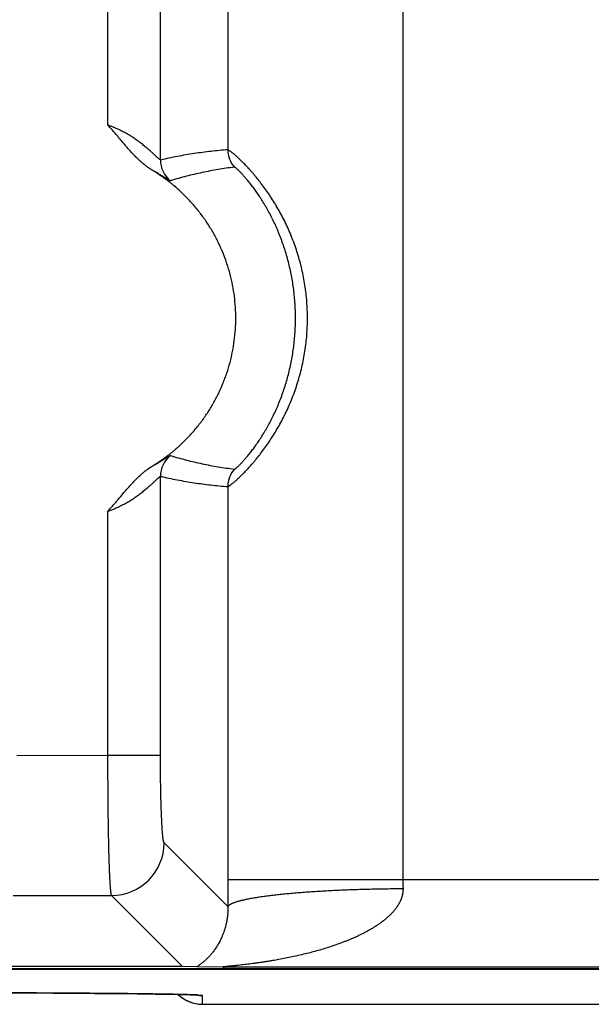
# Model space of a CAD drawing. Header units: inches. Extents: x 0 to 34, y 0 to 22.
# Tile 52 of 224: x 11.836 to 12.162, y 2.311 to 2.873. Entities that reach past the tile are written whole.
import ezdxf

# ---------------------------------------------------------------- set-up
doc = ezdxf.new("R2010")
doc.units = ezdxf.units.IN
doc.header["$LTSCALE"] = 1.87
doc.header["$MEASUREMENT"] = 0
doc.layers.get('0').update_dxf_attribs({"linetype": 'CONTINUOUS'})

msp = doc.modelspace()

# ---------------------------------------------------------------- linework, layer by layer
at = {"color": 7, "linetype": 'CONTINUOUS'}
for p, q in [((12.0544330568, 5.7084800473), (12.0544330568, 2.3823145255)), ((11.9161297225, 2.7925748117), (11.9161297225, 5.2982197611)), ((11.9545282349, 5.292397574), (11.9545282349, 2.7983969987)), ((11.8861582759, 2.812448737), (11.8861582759, 5.2783458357)), ((11.9161297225, 2.4531591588), (11.9161297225, 2.6122197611)), ((11.9545282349, 2.606397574), (11.9545282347, 2.3823145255)), ((11.8861582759, 2.4531591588), (11.8861582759, 2.5923458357)), ((11.8342494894, 2.4531025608), (11.8861582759, 2.4531591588)), ((11.8861582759, 2.4531591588), (11.9161297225, 2.4531591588)), ((11.9545630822, 2.366861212), (11.9182175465, 2.4032067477)), ((11.9545282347, 2.3823145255), (12.2762537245, 2.3823145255)), ((11.8321615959, 2.3732352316), (11.8882460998, 2.3732353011)), ((11.928732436, 2.3327489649), (11.8882460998, 2.3732353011)), ((5.7528033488, 2.3311263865), (21.5411953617, 2.3311263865)), ((13.3108719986, 2.3313072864), (8.9849034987, 2.3313072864)), ((11.928732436, 2.3327489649), (11.7916753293, 2.3327489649)), ((11.9369076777, 2.3325356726), (11.928732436, 2.3327489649)), ((11.9525689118, 2.3323164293), (11.9369076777, 2.3325356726)), ((12.2782130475, 2.3323164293), (11.9525689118, 2.3323164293)), ((11.8283176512, 2.3176919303), (11.8373965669, 2.3176535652)), ((11.8373965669, 2.3176535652), (11.8462362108, 2.3176109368)), ((11.8462362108, 2.3176109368), (11.8547908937, 2.3175643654)), ((11.8547908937, 2.3175643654), (11.8630634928, 2.3175138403)), ((11.8630634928, 2.3175138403), (11.8710932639, 2.3174589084)), ((11.8710932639, 2.3174589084), (11.8784709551, 2.3174027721)), ((11.8784709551, 2.3174027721), (11.8879080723, 2.3173216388)), ((11.8879080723, 2.3173216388), (11.8959256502, 2.3172427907)), ((11.8959256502, 2.3172427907), (11.9027891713, 2.3171663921)), ((11.9027891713, 2.3171663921), (11.9085127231, 2.3170946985)), ((11.9085127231, 2.3170946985), (11.9131733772, 2.3170296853)), ((11.9131733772, 2.3170296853), (11.9182612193, 2.3169499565)), ((11.9182612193, 2.3169499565), (11.922440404, 2.3168753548)), ((11.922440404, 2.3168753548), (11.9259090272, 2.3168049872)), ((11.9259090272, 2.3168049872), (11.9287845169, 2.3167385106)), ((11.9287845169, 2.3167385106), (11.9311492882, 2.3166758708)), ((11.9311492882, 2.3166758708), (11.9330553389, 2.3166177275)), ((11.9330553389, 2.3166177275), (11.9345462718, 2.3165650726)), ((11.9345462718, 2.3165650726), (11.9354144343, 2.3165299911)), ((11.9354144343, 2.3165299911), (11.9361002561, 2.3164987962)), ((11.9361002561, 2.3164987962), (11.9366318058, 2.3164714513)), ((11.9366318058, 2.3164714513), (11.9369064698, 2.316455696)), ((11.9369064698, 2.316455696), (11.9371193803, 2.3164423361)), ((11.9371193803, 2.3164423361), (11.9372720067, 2.3164318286)), ((11.9372720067, 2.3164318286), (11.9373655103, 2.3164247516)), ((11.9373655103, 2.3164247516), (11.9373962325, 2.3164222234)), ((11.9400805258, 2.3161823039), (11.9374118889, 2.3164589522)), ((11.9401681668, 2.3111613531), (11.9400805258, 2.3161823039)), ((11.9401681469, 2.3111602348), (12.1891938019, 2.3111602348))]:
    msp.add_line(p, q, dxfattribs=at)
msp.add_lwpolyline([(11.9262536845, 2.3167973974), (11.9263353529, 2.3167154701), (11.9270209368, 2.3160887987), (11.9277348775, 2.3154946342), (11.9284756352, 2.3149342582), (11.9292416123, 2.3144088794), (11.9300311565, 2.313919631), (11.9308425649, 2.3134675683), (11.9316740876, 2.3130536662), (11.9325239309, 2.3126788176), (11.9333902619, 2.3123438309), (11.934271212, 2.3120494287), (11.9351648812, 2.311796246), (11.9360693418, 2.3115848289), (11.9369826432, 2.3114156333), (11.9379028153, 2.3112890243), (11.9388278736, 2.311205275), (11.9397558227, 2.3111645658), (11.9401681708, 2.3111603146)], dxfattribs=at)
for centre, radius, start, end in [((11.9695384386, 2.798398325), 0.0150101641, 180.0050626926, 221.3300355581), ((11.9311402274, 2.7925810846), 0.0150106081, 180.0239437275, 231.9073981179), ((11.931141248, 2.6122139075), 0.0150114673, 128.0966526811, 179.9776583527), ((11.9695387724, 2.6063959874), 0.0150100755, 138.6700614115, 179.9939433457), ((11.8881764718, 2.4032763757), 0.0300419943, 270.1327975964, 359.8672024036), ((15.392811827, 2.382352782), 3.4382836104, 180.0006375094, 180.2581533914), ((12.4269641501, 2.3822590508), 0.3725310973, 179.9914679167, 180.7837390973), ((11.9401680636, 2.3311617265), 0.0200003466, 225.9216234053, 269.9999099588), ((11.9400801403, 2.3361805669), 0.0199982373, 260.4721431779, 270.0000807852)]:
    msp.add_arc(centre, radius, start, end, dxfattribs=at)
for points, knots in [([(11.9113274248, 2.7868463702), (11.9111666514, 2.7869433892), (11.9109245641, 2.7870873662), (11.910603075, 2.7872814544), (11.9103633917, 2.7874293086), (11.9101260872, 2.7875809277), (11.9098130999, 2.7877884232), (11.9095043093, 2.7880022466), (11.9091982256, 2.7882199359), (11.9088933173, 2.7884392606), (11.9085140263, 2.7887158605), (11.908062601, 2.7890527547), (11.907615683, 2.7893955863), (11.9071734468, 2.7897444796), (11.9065895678, 2.7902169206), (11.9058697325, 2.7908197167), (11.9050212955, 2.7915609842), (11.903909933, 2.792571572), (11.9025551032, 2.7938719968), (11.9009771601, 2.795480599), (11.8994397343, 2.7971278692), (11.8979351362, 2.7988050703), (11.8964553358, 2.8005041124), (11.8949921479, 2.8022174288), (11.893780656, 2.8036518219), (11.8928128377, 2.8048004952), (11.8918449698, 2.8059491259), (11.8908748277, 2.80709585), (11.8898970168, 2.8082360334), (11.8891594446, 2.8090875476), (11.8884175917, 2.809935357), (11.8876714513, 2.8107794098), (11.8869194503, 2.8116182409), (11.8864130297, 2.8121728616), (11.8861582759, 2.812448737)], [0, 0, 0, 0, 0.0156267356, 0.0234397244, 0.0312513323, 0.039062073, 0.0468734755, 0.0625005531, 0.0703157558, 0.0781305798, 0.0937571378, 0.1093810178, 0.1250048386, 0.1406301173, 0.1562563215, 0.1875073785, 0.2187574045, 0.2500078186, 0.3125068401, 0.375006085, 0.4375055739, 0.5000050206, 0.562504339, 0.6250034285, 0.6875023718, 0.7187518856, 0.7500015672, 0.8125005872, 0.8437499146, 0.8749994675, 0.9062495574, 0.9375002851, 0.9687505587, 1, 1, 1, 1]), ([(11.9161297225, 2.7925748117), (11.9161234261, 2.792572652), (11.9161081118, 2.7925710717), (11.9160827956, 2.7925751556), (11.9160525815, 2.7925848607), (11.916017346, 2.7926003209), (11.9159770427, 2.7926216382), (11.9159316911, 2.7926488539), (11.9158812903, 2.792681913), (11.9158033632, 2.7927365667), (11.9156939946, 2.792819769), (11.9155492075, 2.7929375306), (11.9153853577, 2.7930769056), (11.9151290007, 2.7933019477), (11.9147659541, 2.7936316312), (11.9142817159, 2.794080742), (11.913734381, 2.7945940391), (11.9131277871, 2.7951634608), (11.9124657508, 2.7957814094), (11.911751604, 2.7964407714), (11.9109883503, 2.7971352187), (11.9101786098, 2.7978590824), (11.909324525, 2.7986071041), (11.9081089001, 2.7996474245), (11.906490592, 2.8009777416), (11.9047877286, 2.8022957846), (11.9033481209, 2.8033549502), (11.9022192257, 2.8041552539), (11.9010542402, 2.8049493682), (11.8994415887, 2.8060042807), (11.8973417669, 2.8072895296), (11.8951604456, 2.8084991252), (11.8933528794, 2.8094229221), (11.8919615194, 2.8100932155), (11.8907818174, 2.8106263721), (11.889825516, 2.8110369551), (11.8891016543, 2.8113371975), (11.8883726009, 2.811628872), (11.8876387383, 2.8119116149), (11.8869007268, 2.8121856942), (11.8864062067, 2.8123622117), (11.8861582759, 2.812448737)], [0, 0, 0, 0, 0.0005506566, 0.0012440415, 0.0021117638, 0.0031687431, 0.0044235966, 0.0058810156, 0.0075426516, 0.0094089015, 0.0137540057, 0.0189069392, 0.0248465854, 0.0315479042, 0.0471254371, 0.0654130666, 0.0861831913, 0.1091994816, 0.1342391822, 0.1611008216, 0.1896070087, 0.2196022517, 0.250949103, 0.2835263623, 0.3519602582, 0.424228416, 0.4616326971, 0.499805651, 0.5386969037, 0.5782596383, 0.6592124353, 0.7422999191, 0.7845244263, 0.8271278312, 0.8700484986, 0.8916073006, 0.9132194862, 0.9348751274, 0.9565642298, 0.9782767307, 1, 1, 1, 1]), ([(11.9545282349, 2.7983969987), (11.9513233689, 2.7981567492), (11.9465172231, 2.7977083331), (11.9401227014, 2.7969314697), (11.9353218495, 2.796256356), (11.9305209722, 2.7954870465), (11.9241072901, 2.7943307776), (11.9193149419, 2.7933177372), (11.9161297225, 2.7925748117)], [0, 0, 0, 0, 0.248019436, 0.3723990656, 0.4970856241, 0.6221317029, 0.747593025, 1, 1, 1, 1]), ([(11.9545282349, 2.6063975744), (11.9545476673, 2.6063963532), (11.9545921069, 2.6064000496), (11.9546646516, 2.6064179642), (11.9547507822, 2.6064491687), (11.95485054, 2.606493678), (11.9549640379, 2.6065515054), (11.9550912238, 2.6066227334), (11.9552320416, 2.6067074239), (11.9554483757, 2.6068450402), (11.9557518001, 2.6070519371), (11.9561537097, 2.6073436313), (11.9566079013, 2.6076897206), (11.9571133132, 2.6080905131), (11.9576686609, 2.6085464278), (11.9582724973, 2.6090577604), (11.9589234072, 2.6096244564), (11.9596197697, 2.61024647), (11.9603597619, 2.6109238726), (11.9614344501, 2.6119314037), (11.9628716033, 2.6133298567), (11.9646886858, 2.6151825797), (11.9666265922, 2.6172541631), (11.9686627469, 2.6195427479), (11.9707765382, 2.6220427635), (11.9729437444, 2.6247496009), (11.9751424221, 2.6276555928), (11.9773490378, 2.6307531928), (11.9795420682, 2.6340328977), (11.9817000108, 2.6374850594), (11.9845345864, 2.6423552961), (11.9878710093, 2.6487981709), (11.9914168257, 2.6569632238), (11.9944440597, 2.6655524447), (11.9964634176, 2.6729703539), (11.9977554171, 2.6790360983), (11.9985572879, 2.6836482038), (11.9991853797, 2.6883005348), (11.9997865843, 2.6945460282), (12.000028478, 2.7008281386), (11.9999074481, 2.7071094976), (11.9996361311, 2.7118118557), (11.9991854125, 2.7164941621), (11.9985572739, 2.7211464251), (11.9977554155, 2.7257585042), (11.9967838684, 2.7303200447), (11.9956477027, 2.7348206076), (11.9939295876, 2.7407017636), (11.9919079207, 2.7464377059), (11.9896082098, 2.7519961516), (11.9877732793, 2.7560276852), (11.9858332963, 2.7599313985), (11.9838031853, 2.7636957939), (11.9817000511, 2.7673096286), (11.9795419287, 2.7707616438), (11.977349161, 2.7740415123), (11.9751421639, 2.7771388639), (11.9729439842, 2.7800451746), (11.9711126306, 2.7823316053), (11.9696706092, 2.7840597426), (11.9686208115, 2.7852852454), (11.9675901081, 2.786457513), (11.9665813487, 2.7875759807), (11.9655974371, 2.7886403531), (11.9643503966, 2.7899573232), (11.9628717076, 2.7914649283), (11.9611942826, 2.7930961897), (11.9598864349, 2.7943105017), (11.95892347, 2.7951704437), (11.9582724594, 2.7957368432), (11.957668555, 2.796248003), (11.9571132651, 2.7967040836), (11.9566079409, 2.7971051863), (11.9561537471, 2.7974514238), (11.9557518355, 2.7977431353), (11.955448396, 2.797949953), (11.9552320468, 2.7980874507), (11.9550912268, 2.7981720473), (11.9549640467, 2.7982431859), (11.9548505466, 2.7983008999), (11.9547507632, 2.7983452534), (11.9546646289, 2.7983763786), (11.9545921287, 2.7983944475), (11.9545476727, 2.7983982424), (11.9545282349, 2.7983969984)], [0, 0, 0, 0, 0.0002658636, 0.0006033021, 0.0010185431, 0.0015148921, 0.002094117, 0.0027572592, 0.0035049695, 0.0043375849, 0.0062579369, 0.0085184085, 0.0111178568, 0.0140543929, 0.0173256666, 0.0209284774, 0.0248582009, 0.0291096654, 0.033677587, 0.0385564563, 0.0492239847, 0.0610556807, 0.073987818, 0.0879541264, 0.102878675, 0.1186859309, 0.1352958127, 0.1526297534, 0.170609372, 0.1891598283, 0.2082097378, 0.2475430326, 0.2881508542, 0.3296620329, 0.3717905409, 0.3930204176, 0.4143284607, 0.4356957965, 0.4571057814, 0.4999864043, 0.5214374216, 0.5428749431, 0.5642849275, 0.5856522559, 0.6069603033, 0.6281901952, 0.649320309, 0.67032588, 0.7118370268, 0.7322780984, 0.7524509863, 0.7723065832, 0.7917897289, 0.8108397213, 0.8293900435, 0.8473698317, 0.8647034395, 0.8813137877, 0.89712038, 0.9046982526, 0.9120460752, 0.9191536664, 0.926011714, 0.9326116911, 0.9389450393, 0.9507765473, 0.9614433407, 0.9708915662, 0.975142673, 0.9790715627, 0.9826739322, 0.9859456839, 0.9888830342, 0.991482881, 0.9937433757, 0.9956634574, 0.9964958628, 0.9972433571, 0.9979062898, 0.9984852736, 0.9989813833, 0.9993965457, 0.9997340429, 1, 1, 1, 1]), ([(11.9111252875, 2.6177866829), (11.9115780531, 2.6180599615), (11.9122465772, 2.6184875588), (11.9131290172, 2.6190708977), (11.9137901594, 2.6195096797), (11.9144535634, 2.6199449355), (11.9151168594, 2.6203802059), (11.9156678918, 2.6207454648), (11.9161066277, 2.6210407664), (11.9165436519, 2.6213386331), (11.917086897, 2.6217154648), (11.9177344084, 2.6221739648), (11.9183780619, 2.6226378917), (11.9192318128, 2.6232625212), (11.9202902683, 2.6240551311), (11.9215446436, 2.6250269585), (11.9227828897, 2.6260192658), (11.9240051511, 2.627031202), (11.9252109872, 2.6280626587), (11.9267963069, 2.6294636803), (11.9287353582, 2.6312625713), (11.9309914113, 2.6334950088), (11.9331744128, 2.6357990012), (11.9359843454, 2.6389628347), (11.9393034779, 2.6430849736), (11.942350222, 2.6474123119), (11.9446163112, 2.6509859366), (11.946766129, 2.6546306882), (11.9492315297, 2.6593136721), (11.9513902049, 2.6641457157), (11.9529275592, 2.6680881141), (11.9543371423, 2.6720779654), (11.9558569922, 2.6771474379), (11.9572851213, 2.6833349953), (11.9583118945, 2.6896017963), (11.9589329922, 2.6959216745), (11.9591458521, 2.7022684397), (11.9589495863, 2.7086157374), (11.9583450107, 2.7149372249), (11.9573346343, 2.721206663), (11.955922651, 2.7273980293), (11.9541149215, 2.7334856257), (11.9519189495, 2.7394441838), (11.9493438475, 2.745248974), (11.9464003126, 2.7508758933), (11.9431005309, 2.7563016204), (11.9394583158, 2.7615035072), (11.9361499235, 2.7656343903), (11.9333482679, 2.7688055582), (11.9311712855, 2.7711152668), (11.9289210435, 2.7733536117), (11.9265998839, 2.7755183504), (11.9242101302, 2.7776070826), (11.9221637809, 2.7792829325), (11.9204946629, 2.7805830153), (11.9192273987, 2.7815380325), (11.9179456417, 2.7824734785), (11.9162157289, 2.7836916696), (11.9140111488, 2.7851524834), (11.9122330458, 2.7862997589), (11.9113274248, 2.7868463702)], [0, 0, 0, 0, 0.0078123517, 0.0117196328, 0.0156270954, 0.0195341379, 0.0234407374, 0.0273469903, 0.029300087, 0.0312532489, 0.0351598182, 0.0390666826, 0.0429736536, 0.0468804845, 0.0546936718, 0.0625068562, 0.0703202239, 0.0781335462, 0.0859468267, 0.0937601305, 0.1093862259, 0.1250123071, 0.1406384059, 0.1562645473, 0.1875129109, 0.2187613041, 0.2343875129, 0.2500137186, 0.2812620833, 0.3125104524, 0.3281366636, 0.3437628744, 0.3750112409, 0.406259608, 0.4375079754, 0.4687563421, 0.5000047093, 0.5312530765, 0.5625014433, 0.5937498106, 0.6249981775, 0.6562465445, 0.6874949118, 0.7187432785, 0.7499916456, 0.7812400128, 0.8124883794, 0.8437367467, 0.8593629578, 0.8749891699, 0.8906153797, 0.9062415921, 0.9218677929, 0.9374940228, 0.9453072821, 0.9531206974, 0.9609343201, 0.9687475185, 0.9843737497, 1, 1, 1, 1]), ([(11.9218793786, 2.780767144), (11.9218720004, 2.780764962), (11.9218551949, 2.7807622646), (11.9218274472, 2.7807622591), (11.9217951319, 2.7807658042), (11.9217426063, 2.7807758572), (11.9216654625, 2.7807983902), (11.9215596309, 2.7808380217), (11.9214350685, 2.7808920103), (11.9212917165, 2.7809603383), (11.9211296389, 2.7810428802), (11.9208755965, 2.7811786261), (11.9205134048, 2.7813829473), (11.92002639, 2.7816687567), (11.919468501, 2.7820040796), (11.9188407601, 2.7823863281), (11.9181443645, 2.7828124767), (11.9173807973, 2.7832791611), (11.9165515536, 2.7837828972), (11.9156579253, 2.784320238), (11.9147010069, 2.784887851), (11.9136817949, 2.7854824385), (11.9126013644, 2.7861005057), (11.9118586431, 2.7865161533), (11.9114771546, 2.7867269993)], [0, 0, 0, 0, 0.0019218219, 0.0042173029, 0.0069157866, 0.0100292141, 0.0175654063, 0.0269517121, 0.0382444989, 0.0514636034, 0.0666120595, 0.0836716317, 0.1234055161, 0.1704711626, 0.2247157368, 0.2859866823, 0.3540496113, 0.4286445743, 0.509511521, 0.5963984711, 0.6890979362, 0.787413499, 0.8911268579, 1, 1, 1, 1]), ([(11.9582670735, 2.788485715), (11.9551983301, 2.7880957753), (11.9506044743, 2.7874200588), (11.9445089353, 2.7863331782), (11.9399490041, 2.785422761), (11.9354037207, 2.7844149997), (11.9293593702, 2.7829374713), (11.9248598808, 2.7816776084), (11.9218793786, 2.780767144)], [0, 0, 0, 0, 0.2492000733, 0.3739230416, 0.498766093, 0.6237611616, 0.7489435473, 1, 1, 1, 1]), ([(11.9582670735, 2.6163088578), (11.9582829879, 2.616306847), (11.9583196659, 2.6163085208), (11.9583792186, 2.6163230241), (11.9584494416, 2.6163497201), (11.9585304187, 2.616388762), (11.9586222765, 2.6164402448), (11.9587249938, 2.6165042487), (11.9588385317, 2.6165808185), (11.9590129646, 2.616706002), (11.959257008, 2.6168951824), (11.9595793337, 2.617162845), (11.9599431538, 2.6174815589), (11.9603477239, 2.6178517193), (11.9607921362, 2.6182737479), (11.9612753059, 2.6187479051), (11.9617959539, 2.6192743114), (11.962566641, 2.6200755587), (11.9636127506, 2.6212087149), (11.9649509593, 2.6227328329), (11.9663984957, 2.6244654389), (11.9679380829, 2.6264037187), (11.9695512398, 2.6285432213), (11.9712186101, 2.6308776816), (11.9729203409, 2.6333991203), (11.9752567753, 2.6370728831), (11.9781347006, 2.6420551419), (11.9813708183, 2.648492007), (11.984344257, 2.655408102), (11.9869681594, 2.6627108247), (11.98917962, 2.6703160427), (11.9909352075, 2.6781493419), (11.9922063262, 2.6861453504), (11.992975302, 2.6942458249), (11.9932326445, 2.7023973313), (11.9929753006, 2.7105488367), (11.992206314, 2.7186493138), (11.9909351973, 2.726645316), (11.9891795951, 2.7344786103), (11.9869681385, 2.7420838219), (11.9843442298, 2.7493865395), (11.9813707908, 2.7563026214), (11.9781346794, 2.7627394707), (11.9752567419, 2.7677217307), (11.9729203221, 2.7713954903), (11.9712185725, 2.773916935), (11.9695512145, 2.7762513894), (11.9679380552, 2.7783908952), (11.9663984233, 2.7803292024), (11.9649509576, 2.7820617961), (11.9636126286, 2.7835859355), (11.96256655, 2.7847191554), (11.9617958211, 2.7855204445), (11.9612752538, 2.786046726), (11.960792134, 2.7865207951), (11.9603476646, 2.7869428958), (11.959942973, 2.7873132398), (11.959579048, 2.7876320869), (11.9592567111, 2.7878997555), (11.9590127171, 2.7880888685), (11.9588383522, 2.7882139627), (11.9587248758, 2.788290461), (11.9586222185, 2.7883543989), (11.9585304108, 2.788405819), (11.9584494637, 2.7884448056), (11.9583792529, 2.7884714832), (11.9583197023, 2.7884860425), (11.9582829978, 2.7884877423), (11.9582670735, 2.788485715)], [0, 0, 0, 0, 0.0002518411, 0.0005689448, 0.00095976, 0.00142895, 0.0019792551, 0.002612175, 0.0033285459, 0.0041288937, 0.0059826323, 0.0081748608, 0.0107059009, 0.013575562, 0.0167834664, 0.0203274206, 0.024203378, 0.0284071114, 0.0377810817, 0.0484128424, 0.0602471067, 0.0732233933, 0.0872712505, 0.1023104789, 0.1182576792, 0.1350237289, 0.1706573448, 0.2085371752, 0.2480703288, 0.2887764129, 0.3302883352, 0.3723364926, 0.4147266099, 0.457317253, 0.5000002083, 0.5426831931, 0.585273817, 0.6276639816, 0.6697120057, 0.7112239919, 0.7519300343, 0.7914631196, 0.8293428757, 0.864976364, 0.8817427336, 0.8976895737, 0.912729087, 0.9267768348, 0.9397530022, 0.9515882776, 0.962218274, 0.9715945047, 0.9757981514, 0.9796728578, 0.9832158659, 0.9864244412, 0.9892958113, 0.9918278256, 0.9940199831, 0.9958730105, 0.9966728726, 0.9973887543, 0.9980212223, 0.998571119, 0.9990399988, 0.9994307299, 0.9997479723, 1, 1, 1, 1]), ([(11.9114771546, 2.6180675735), (11.912221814, 2.6184792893), (11.9133050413, 2.6190922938), (11.9147008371, 2.6199065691), (11.9156581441, 2.6204744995), (11.9165520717, 2.6210120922), (11.9173811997, 2.6215157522), (11.9181442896, 2.621982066), (11.9188402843, 2.6224078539), (11.9194681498, 2.622790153), (11.9200266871, 2.6231260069), (11.9204489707, 2.6233741), (11.9207513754, 2.62354615), (11.9209500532, 2.6236560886), (11.9211299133, 2.6237520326), (11.9212908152, 2.6238336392), (11.92143288, 2.6239008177), (11.9215558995, 2.6239537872), (11.9216471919, 2.6239874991), (11.921711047, 2.6240063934), (11.921752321, 2.6240166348), (11.9217900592, 2.6240242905), (11.921824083, 2.6240295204), (11.9218535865, 2.6240314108), (11.921871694, 2.6240296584), (11.9218793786, 2.6240274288)], [0, 0, 0, 0, 0.2125574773, 0.3108936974, 0.4036677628, 0.4906103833, 0.5714693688, 0.646005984, 0.7140072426, 0.7752859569, 0.8296354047, 0.8768127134, 0.8976272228, 0.9165460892, 0.9335331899, 0.9485470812, 0.961609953, 0.9727823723, 0.9819984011, 0.9858971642, 0.9894119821, 0.9926175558, 0.9955150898, 0.9980012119, 1, 1, 1, 1]), ([(11.9218793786, 2.6240274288), (11.9248598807, 2.6231169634), (11.9293593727, 2.621857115), (11.9354037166, 2.6203795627), (11.9399490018, 2.6193718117), (11.9445089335, 2.6184613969), (11.9506044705, 2.6173744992), (11.9551983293, 2.6166987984), (11.9582670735, 2.6163088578)], [0, 0, 0, 0, 0.2510564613, 0.3762387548, 0.5012338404, 0.6260769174, 0.7507998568, 1, 1, 1, 1]), ([(11.8861582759, 2.5923458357), (11.8866641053, 2.5928937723), (11.8876652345, 2.5939994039), (11.8891420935, 2.5956798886), (11.8906006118, 2.5973762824), (11.8925289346, 2.5996520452), (11.8944467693, 2.6019366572), (11.8963825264, 2.6042061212), (11.8978509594, 2.6058939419), (11.8993433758, 2.6075606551), (11.9008674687, 2.6091985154), (11.9021703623, 2.6105322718), (11.9032359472, 2.6115758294), (11.9040477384, 2.6123454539), (11.9048730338, 2.6131005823), (11.905572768, 2.6137165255), (11.9061401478, 2.6142004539), (11.9065695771, 2.6145587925), (11.9070030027, 2.6149122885), (11.9074405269, 2.6152607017), (11.9078820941, 2.6156039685), (11.9082538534, 2.6158850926), (11.9085532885, 2.616107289), (11.9087786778, 2.61627287), (11.9090051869, 2.6164368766), (11.909233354, 2.6165984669), (11.9094635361, 2.6167571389), (11.9096555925, 2.6168890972), (11.9098086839, 2.6169956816), (11.9099229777, 2.6170765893), (11.9100371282, 2.6171577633), (11.910151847, 2.6172380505), (11.91026775, 2.6173164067), (11.9103854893, 2.6173917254), (11.9105056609, 2.6174630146), (11.9106289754, 2.6175288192), (11.9107541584, 2.6175911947), (11.910921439, 2.6176735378), (11.9110454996, 2.6177385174), (11.9111252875, 2.6177866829)], [0, 0, 0, 0, 0.0624994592, 0.124999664, 0.1874988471, 0.2499979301, 0.3749961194, 0.4374952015, 0.4999942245, 0.5624930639, 0.6249915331, 0.6874894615, 0.7187390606, 0.7499885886, 0.7812380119, 0.8124873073, 0.8281121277, 0.8437369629, 0.8593617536, 0.8749865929, 0.8906115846, 0.9062357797, 0.9140484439, 0.9218621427, 0.9296753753, 0.9374859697, 0.9452943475, 0.9531063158, 0.957015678, 0.9609283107, 0.964842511, 0.968755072, 0.9726635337, 0.9765671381, 0.9804677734, 0.9843706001, 0.9882787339, 0.9921889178, 1, 1, 1, 1]), ([(11.8861582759, 2.5923458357), (11.8866540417, 2.592518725), (11.8876400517, 2.5928771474), (11.8891023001, 2.593451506), (11.8905436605, 2.5940606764), (11.8924265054, 2.5949115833), (11.8947102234, 2.5960451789), (11.8973417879, 2.5975047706), (11.8998425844, 2.5990355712), (11.9022049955, 2.6006138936), (11.9044227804, 2.6022161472), (11.9064907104, 2.6038164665), (11.9081085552, 2.6051473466), (11.9093244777, 2.6061872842), (11.9101786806, 2.6069351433), (11.9109883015, 2.6076592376), (11.9117513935, 2.6083540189), (11.9124654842, 2.6090134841), (11.913127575, 2.6096311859), (11.913734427, 2.6102000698), (11.9142819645, 2.6107131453), (11.9147000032, 2.6111017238), (11.9150024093, 2.6113780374), (11.9152028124, 2.6115581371), (11.915385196, 2.6117182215), (11.9155490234, 2.6118572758), (11.9156938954, 2.6119743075), (11.9158033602, 2.6120567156), (11.9158813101, 2.6121108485), (11.9159442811, 2.6121518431), (11.9160011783, 2.6121845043), (11.9160527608, 2.6122061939), (11.9160829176, 2.6122162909), (11.9161078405, 2.6122223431), (11.9161234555, 2.6122218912), (11.9161297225, 2.6122197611)], [0, 0, 0, 0, 0.0434369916, 0.0867830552, 0.1299554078, 0.1728783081, 0.2577043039, 0.3407959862, 0.4217531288, 0.5002081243, 0.57578575, 0.6480571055, 0.7164973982, 0.7490738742, 0.7804206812, 0.8104201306, 0.838932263, 0.8657970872, 0.8908344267, 0.9138433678, 0.9346119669, 0.9529117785, 0.961060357, 0.9685004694, 0.9752020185, 0.9811361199, 0.9862766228, 0.9906074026, 0.9924681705, 0.9941260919, 0.9968252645, 0.9978779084, 0.9987512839, 0.9994524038, 1, 1, 1, 1]), ([(11.9161297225, 2.6122197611), (11.9193149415, 2.6114768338), (11.9241072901, 2.6104637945), (11.9305209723, 2.6093075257), (11.9353218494, 2.6085382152), (11.9401227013, 2.6078631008), (11.9465172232, 2.6070862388), (11.951323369, 2.6066378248), (11.9545282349, 2.606397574)], [0, 0, 0, 0, 0.2524069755, 0.3778683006, 0.502914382, 0.627600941, 0.7519805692, 1, 1, 1, 1]), ([(11.8882460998, 2.3732353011), (11.8882365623, 2.3732505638), (11.8882178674, 2.3732853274), (11.8881921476, 2.3733442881), (11.8881663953, 2.3734145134), (11.8881298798, 2.3735301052), (11.8880853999, 2.3737033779), (11.8880345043, 2.3739456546), (11.887983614, 2.3742329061), (11.8879327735, 2.3745649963), (11.887882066, 2.3749417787), (11.8878315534, 2.3753630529), (11.8877812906, 2.3758285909), (11.8877118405, 2.3765367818), (11.8876270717, 2.3775306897), (11.8875303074, 2.3788522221), (11.8874352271, 2.380342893), (11.887341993, 2.3819993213), (11.8872509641, 2.3838177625), (11.8871623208, 2.3857940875), (11.8870762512, 2.3879238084), (11.8869930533, 2.3902020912), (11.8868831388, 2.3935214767), (11.8867556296, 2.398000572), (11.8866203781, 2.4037421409), (11.8865004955, 2.4099337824), (11.8863969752, 2.4165191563), (11.8863109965, 2.4234383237), (11.8862431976, 2.4306282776), (11.8861943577, 2.4380235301), (11.8861648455, 2.4455567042), (11.8861582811, 2.4506172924), (11.8861582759, 2.4531591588)], [0, 0, 0, 0, 0.0006748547, 0.0014769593, 0.0024105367, 0.0034781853, 0.0060213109, 0.0091140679, 0.0127595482, 0.016958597, 0.0217107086, 0.0270144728, 0.0328677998, 0.0392680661, 0.0536965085, 0.0702701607, 0.0889533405, 0.1097050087, 0.1324789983, 0.1572243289, 0.1838853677, 0.2124019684, 0.2427097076, 0.308420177, 0.3804214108, 0.4580600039, 0.5406306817, 0.6273827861, 0.7175271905, 0.8102435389, 0.9046877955, 1, 1, 1, 1]), ([(11.9182175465, 2.4032067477), (11.9182082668, 2.4032160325), (11.9181898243, 2.4032373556), (11.9181639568, 2.4032743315), (11.9181381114, 2.4033183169), (11.9181017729, 2.4033901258), (11.9180572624, 2.4034981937), (11.9180165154, 2.4036192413), (11.9179835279, 2.4037298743), (11.9179481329, 2.4038585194), (11.9179044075, 2.4040369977), (11.9178536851, 2.4042724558), (11.91778295, 2.4046411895), (11.9176968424, 2.4051712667), (11.9175987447, 2.4058895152), (11.9175019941, 2.4067152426), (11.9174068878, 2.4076466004), (11.9173136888, 2.4086815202), (11.9172226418, 2.4098176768), (11.9171339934, 2.4110524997), (11.9170153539, 2.4128876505), (11.9168765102, 2.4154056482), (11.9167272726, 2.4186797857), (11.9165920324, 2.4222680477), (11.916472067, 2.4261378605), (11.9163685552, 2.4302540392), (11.9162825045, 2.4345791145), (11.9162146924, 2.439073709), (11.9161490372, 2.4452858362), (11.916129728, 2.449995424), (11.9161297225, 2.4531591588)], [0, 0, 0, 0, 0.0007863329, 0.0016839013, 0.0027000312, 0.0038396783, 0.006502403, 0.0096917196, 0.0114871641, 0.0134173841, 0.017683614, 0.0224923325, 0.0278439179, 0.0401726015, 0.0546551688, 0.0712648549, 0.0899710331, 0.1107337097, 0.1335080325, 0.1582460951, 0.1848914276, 0.2436655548, 0.309304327, 0.3812195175, 0.4587594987, 0.541222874, 0.6278626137, 0.7178893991, 0.8104866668, 1, 1, 1, 1]), ([(12.0544679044, 2.377163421), (12.0544725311, 2.3768236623), (12.0544590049, 2.3761444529), (12.0543707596, 2.3751308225), (12.0542419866, 2.3742944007), (12.0541081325, 2.3736326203), (12.0539929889, 2.3731405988), (12.0538632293, 2.3726530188), (12.0537188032, 2.3721703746), (12.0535604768, 2.3716929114), (12.0533319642, 2.3710639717), (12.053014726, 2.3702916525), (12.0525895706, 2.3693868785), (12.0521222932, 2.3685061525), (12.0516163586, 2.3676500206), (12.0510760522, 2.3668179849), (12.0505051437, 2.3660093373), (12.0499067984, 2.3652233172), (12.0492832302, 2.3644595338), (12.0486366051, 2.3637173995), (12.0477474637, 2.3627561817), (12.04658851, 2.3616041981), (12.0451357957, 2.3602927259), (12.0436308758, 2.3590479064), (12.0420812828, 2.3578650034), (12.040494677, 2.3567375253), (12.0388763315, 2.355660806), (12.0372291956, 2.3546329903), (12.0355579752, 2.3536488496), (12.0338657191, 2.3527051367), (12.0321546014, 2.3517995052), (12.0304261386, 2.3509306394), (12.0286828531, 2.3500951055), (12.0269266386, 2.3492902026), (12.025158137, 2.3485155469), (12.0233784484, 2.3477696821), (12.0215890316, 2.3470502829), (12.0197908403, 2.346355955), (12.0173828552, 2.3454629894), (12.0143539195, 2.3444053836), (12.0106939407, 2.343220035), (12.0070129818, 2.3421138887), (12.0033145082, 2.3410812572), (11.9996015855, 2.3401170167), (11.9958767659, 2.33921747), (11.9921424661, 2.3383790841), (11.9884010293, 2.3375987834), (11.9846548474, 2.3368739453), (11.9815293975, 2.3363138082), (11.9790289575, 2.3358911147), (11.9771553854, 2.3355867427), (11.9752829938, 2.3352945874), (11.9734123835, 2.3350144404), (11.9715442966, 2.3347461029), (11.9696796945, 2.3344893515), (11.9678197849, 2.3342438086), (11.965966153, 2.3340095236), (11.9641209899, 2.3337859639), (11.962287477, 2.3335731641), (11.9607685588, 2.3334037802), (11.9595630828, 2.3332732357), (11.9586687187, 2.3331778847), (11.9577831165, 2.3330850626), (11.956908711, 2.3329944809), (11.9561884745, 2.3329204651), (11.955620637, 2.3328622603), (11.9552026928, 2.3328193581), (11.9547915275, 2.3327769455), (11.9543884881, 2.3327350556), (11.9539953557, 2.3326937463), (11.9536146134, 2.3326530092), (11.9533065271, 2.3326191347), (11.953068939, 2.3325922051), (11.9528988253, 2.3325724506), (11.952735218, 2.3325528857), (11.9525790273, 2.3325335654), (11.9524313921, 2.3325145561), (11.9522937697, 2.3324958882), (11.9521679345, 2.3324776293), (11.9520559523, 2.3324598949), (11.9519723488, 2.332445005), (11.9519140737, 2.3324331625), (11.9518772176, 2.3324249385), (11.9518452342, 2.3324169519), (11.9518183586, 2.3324092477), (11.9517968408, 2.332401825), (11.9517824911, 2.3323955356), (11.9517740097, 2.3323903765), (11.951768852, 2.3323862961), (11.9517652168, 2.3323814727), (11.9517657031, 2.3323763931), (11.9517677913, 2.332373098), (11.9517712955, 2.3323700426), (11.9517762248, 2.3323671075), (11.9517825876, 2.3323642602), (11.9517938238, 2.3323602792), (11.9518114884, 2.3323557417), (11.9518368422, 2.3323508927), (11.9518675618, 2.3323463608), (11.9519035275, 2.3323421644), (11.9519445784, 2.3323383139), (11.9519904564, 2.332334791), (11.9520603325, 2.3323303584), (11.952157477, 2.3323257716), (11.9522842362, 2.332321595), (11.9524229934, 2.3323184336), (11.9525191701, 2.3323170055), (11.9525689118, 2.3323164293)], [0, 0, 0, 0, 0.0085354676, 0.0170497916, 0.0255408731, 0.0297776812, 0.0340081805, 0.0382322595, 0.0424499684, 0.0466613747, 0.0508664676, 0.0592573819, 0.0676243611, 0.0759688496, 0.0842924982, 0.0925967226, 0.1008828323, 0.109152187, 0.1174062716, 0.1256465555, 0.1338741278, 0.1502939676, 0.1666740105, 0.183020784, 0.1993398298, 0.2156339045, 0.231905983, 0.2481604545, 0.2643981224, 0.2806201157, 0.296828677, 0.3130263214, 0.3292125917, 0.3453871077, 0.3615524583, 0.3777097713, 0.3938580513, 0.4099972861, 0.4261288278, 0.458369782, 0.4905797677, 0.5227609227, 0.5549126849, 0.5870323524, 0.6191177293, 0.6511649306, 0.6831684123, 0.7151206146, 0.7470105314, 0.7629274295, 0.7788220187, 0.7946909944, 0.8105303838, 0.8263351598, 0.8420983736, 0.8578105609, 0.8734608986, 0.8890315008, 0.9044994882, 0.9198274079, 0.927422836, 0.9349578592, 0.9424209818, 0.9497908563, 0.9570403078, 0.9606084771, 0.9641295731, 0.9675941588, 0.9709916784, 0.9743083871, 0.9775239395, 0.9806104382, 0.9820940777, 0.9835303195, 0.984912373, 0.9862331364, 0.9874836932, 0.9886515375, 0.9897218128, 0.990677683, 0.9914994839, 0.9918546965, 0.9921713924, 0.9924479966, 0.9926826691, 0.9928735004, 0.9930193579, 0.9930756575, 0.9931214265, 0.9931865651, 0.9932137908, 0.9932442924, 0.9932822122, 0.9933297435, 0.9933878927, 0.9934570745, 0.9936289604, 0.9938453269, 0.9941053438, 0.9944087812, 0.9947548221, 0.9951409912, 0.9955645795, 0.996513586, 0.9975838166, 0.9987504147, 1, 1, 1, 1]), ([(11.9545631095, 2.366861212), (11.9546390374, 2.3670416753), (11.9547869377, 2.3672533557), (11.9550007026, 2.3674795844), (11.9551795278, 2.36764815), (11.9554402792, 2.3678575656), (11.9558006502, 2.3681014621), (11.9562167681, 2.3683445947), (11.956688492, 2.368586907), (11.9572156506, 2.3688282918), (11.957798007, 2.3690686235), (11.9584352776, 2.3693077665), (11.9591271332, 2.3695455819), (11.9598732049, 2.3697819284), (11.9606730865, 2.3700166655), (11.9615263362, 2.3702496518), (11.9624324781, 2.3704807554), (11.9637428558, 2.3707938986), (11.965509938, 2.3711773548), (11.9673654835, 2.371536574), (11.968949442, 2.3718202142), (11.9706606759, 2.3721109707), (11.9729182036, 2.3724654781), (11.9757667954, 2.3728711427), (11.9787945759, 2.3732633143), (11.9819946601, 2.3736410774), (11.9853597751, 2.374003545), (11.9888822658, 2.3743498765), (11.9925541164, 2.3746792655), (11.9963669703, 2.3749909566), (12.0017061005, 2.375387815), (12.0086655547, 2.3758317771), (12.017315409, 2.3762765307), (12.0263034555, 2.3766365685), (12.0355478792, 2.3769085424), (12.0449645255, 2.3770899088), (12.0512905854, 2.377149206), (12.0544679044, 2.3771634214)], [0, 0, 0, 0, 0.0058005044, 0.0074670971, 0.009231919, 0.0130746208, 0.0173610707, 0.0221127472, 0.0273444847, 0.0330664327, 0.0392853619, 0.0460055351, 0.0532293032, 0.0609575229, 0.0691898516, 0.0779249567, 0.0871606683, 0.0968941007, 0.1178391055, 0.140725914, 0.1528847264, 0.165512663, 0.1921502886, 0.2205847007, 0.250756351, 0.2826008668, 0.3160494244, 0.351029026, 0.3874627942, 0.4252702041, 0.4643673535, 0.5460792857, 0.6318690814, 0.7209676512, 0.8125744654, 0.9058652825, 1, 1, 1, 1]), ([(11.9545630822, 2.366861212), (11.9545703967, 2.3665810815), (11.9545787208, 2.3660293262), (11.9545717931, 2.3652182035), (11.9545491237, 2.3644432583), (11.9545153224, 2.3637027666), (11.9544681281, 2.3629927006), (11.9544101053, 2.3623077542), (11.9543435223, 2.3616505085), (11.9542701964, 2.3610199), (11.9541897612, 2.360412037), (11.9540752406, 2.3596386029), (11.9539184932, 2.3587166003), (11.9537105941, 2.3576611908), (11.9534884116, 2.356664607), (11.9532527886, 2.3557201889), (11.9530080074, 2.3548216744), (11.9527546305, 2.3539655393), (11.952412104, 2.3528918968), (11.9519671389, 2.3516280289), (11.9514039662, 2.3501997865), (11.9508244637, 2.3488715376), (11.9502319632, 2.3476305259), (11.9496301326, 2.3464665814), (11.9490196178, 2.345371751), (11.948401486, 2.344339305), (11.947584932, 2.3430614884), (11.9465524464, 2.3415871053), (11.9452810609, 2.3399698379), (11.9440071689, 2.3385161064), (11.94273836, 2.3372102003), (11.9414834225, 2.3360400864), (11.9404420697, 2.3351566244), (11.9396275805, 2.3345095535), (11.9390402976, 2.334061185), (11.9384700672, 2.3336413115), (11.9379223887, 2.3332494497), (11.9374038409, 2.3328843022), (11.9370689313, 2.3326493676), (11.9369077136, 2.3325356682)], [0, 0, 0, 0, 0.0208737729, 0.0411000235, 0.0604169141, 0.0786204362, 0.09631289, 0.1134221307, 0.1298217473, 0.1455191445, 0.1607102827, 0.1754936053, 0.2037578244, 0.230365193, 0.2556127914, 0.2798067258, 0.3028638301, 0.3249764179, 0.3463083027, 0.3868048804, 0.4247579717, 0.4606445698, 0.4947292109, 0.5271769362, 0.5582338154, 0.588089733, 0.6167987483, 0.6711790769, 0.7220892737, 0.7699626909, 0.8150934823, 0.8576605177, 0.8977235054, 0.9167806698, 0.9351427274, 0.9527582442, 0.9695269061, 0.9853049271, 1, 1, 1, 1]), ([(11.9374118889, 2.3164589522), (11.9371650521, 2.3164716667), (11.9366414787, 2.3164967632), (11.9354753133, 2.3165464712), (11.9337954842, 2.3166069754), (11.9315155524, 2.3166759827), (11.9288869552, 2.3167442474), (11.925914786, 2.3168116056), (11.922604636, 2.3168778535), (11.9189628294, 2.3169428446), (11.9134647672, 2.3170309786), (11.905821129, 2.3171353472), (11.8957658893, 2.3172495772), (11.8845912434, 2.3173559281), (11.8723829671, 2.3174535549), (11.859235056, 2.3175416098), (11.8452484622, 2.3176194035), (11.8305307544, 2.3176863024), (11.809776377, 2.317761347), (11.7828907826, 2.3178234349), (11.7611302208, 2.3178399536), (11.7500805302, 2.3178399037)], [0, 0, 0, 0, 0.0039579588, 0.0083937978, 0.01869127, 0.0308750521, 0.0449200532, 0.0607983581, 0.0784819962, 0.0979376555, 0.1191256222, 0.1665364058, 0.220350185, 0.2801553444, 0.3454894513, 0.4158534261, 0.4907038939, 0.5694669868, 0.6515376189, 0.8230559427, 1, 1, 1, 1])]:
    msp.add_open_spline(points, degree=3, knots=knots, dxfattribs=at)

doc.saveas('drawing.dxf')
